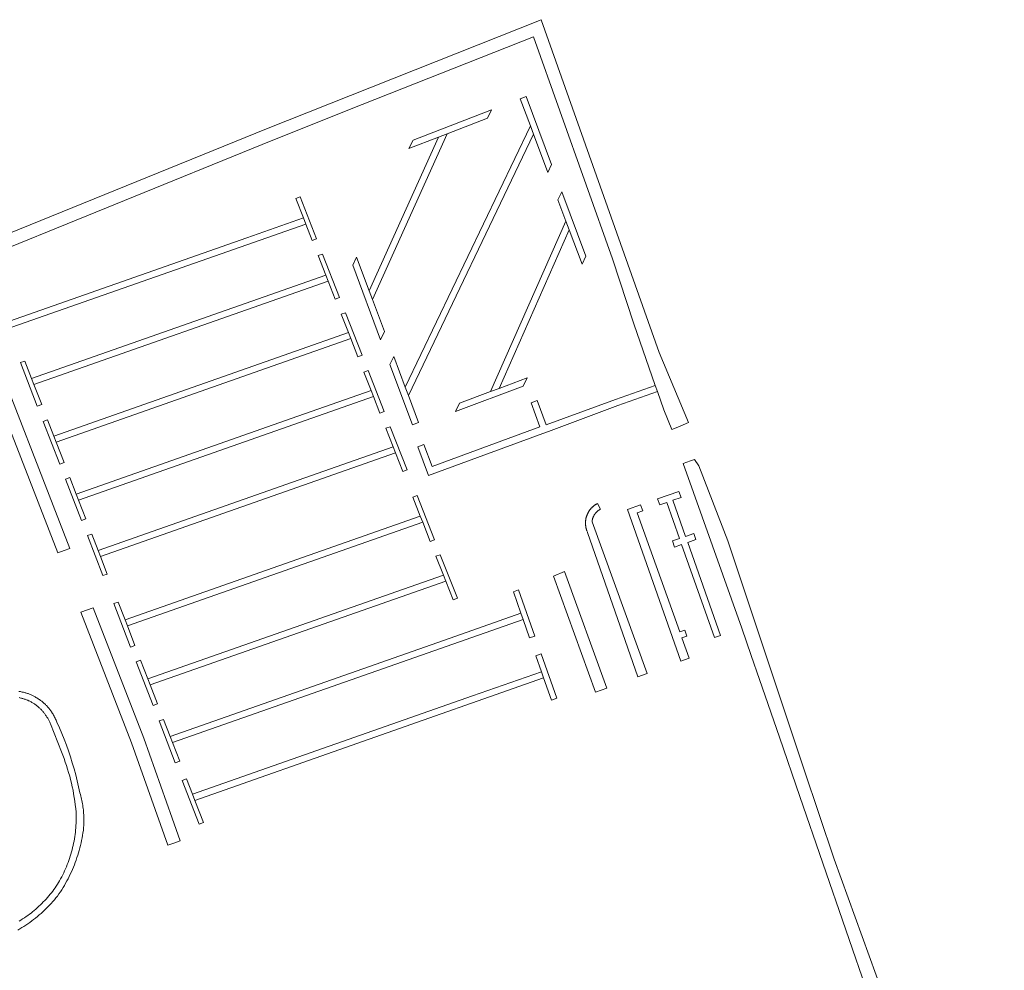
# Model space of a CAD drawing. Extents: x 211930 to 222589, y 569015 to 577578.
# Tile 25 of 95: x 212884 to 212990, y 573518 to 573621. Entities that reach past the tile are written whole.
import ezdxf

# ---------------------------------------------------------------- set-up
doc = ezdxf.new("R2010")
doc.units = 0
doc.layers.add('016 Alles planjaar 2023', color=72, linetype='Continuous', lineweight=20, true_color=0x1e90ff)

msp = doc.modelspace()

# ---------------------------------------------------------------- hatches: boundary and pattern name
at = {"layer": '016 Alles planjaar 2023', "true_color": 0x1e90ff}
h = msp.add_hatch(dxfattribs=at)
h.set_pattern_fill('DQ_CLEAR', color=72, style=0)
h.set_pattern_definition([])
h.paths.add_polyline_path([(212954.88, 573577.08), (212956.03, 573577.57), (212952.86, 573585.17), (212940.09, 573621.19), (212910.37, 573609.39), (212875.34, 573595.14), (212878.58, 573587.18), (212887.79, 573563.48), (212888.49, 573563.74), (212889.1, 573563.96), (212879.88, 573587.7), (212877.16, 573594.37), (212910.89, 573608.09), (212920.73, 573612), (212939.26, 573619.35), (212947.79, 573595.3), (212950.12, 573588.27), (212952.44, 573581.6), (212952.67, 573580.94), (212953.36, 573578.95), (212954.22, 573576.81), (212954.88, 573577.08)])
h = msp.add_hatch(dxfattribs=at)
h.set_pattern_fill('DQ_CLEAR', color=72, style=0)
h.set_pattern_definition([])
h.paths.add_polyline_path([(212938.92, 573609.69), (212939.26, 573608.78), (212940.8, 573604.66), (212941.22, 573605.53), (212938.47, 573612.89), (212937.82, 573612.63), (212938.92, 573609.69)])
h = msp.add_hatch(dxfattribs=at)
h.set_pattern_fill('DQ_CLEAR', color=72, style=0)
h.set_pattern_definition([])
h.paths.add_polyline_path([(212934.73, 573611.44), (212926.23, 573608.15), (212925.79, 573607.23), (212929, 573608.47), (212929.93, 573608.83), (212934.28, 573610.52), (212934.73, 573611.44)])
h = msp.add_hatch(dxfattribs=at)
h.set_pattern_fill('DQ_CLEAR', color=72, style=0)
h.set_pattern_definition([])
h.paths.add_polyline_path([(212921.83, 573590.9), (212929.93, 573608.83), (212929, 573608.47), (212921.49, 573591.83), (212921.83, 573590.9)])
h = msp.add_hatch(dxfattribs=at)
h.set_pattern_fill('DQ_CLEAR', color=72, style=0)
h.set_pattern_definition([])
h.paths.add_polyline_path([(212939.26, 573608.78), (212938.92, 573609.69), (212925.39, 573581.42), (212925.73, 573580.51), (212939.26, 573608.78)])
h = msp.add_hatch(dxfattribs=at)
h.set_pattern_fill('DQ_CLEAR', color=72, style=0)
h.set_pattern_definition([])
h.paths.add_polyline_path([(212942.32, 573602.57), (212941.9, 573601.7), (212942.77, 573599.37), (212943.12, 573598.44), (212944.51, 573594.72), (212944.93, 573595.59), (212942.32, 573602.57)])
h = msp.add_hatch(dxfattribs=at)
h.set_pattern_fill('DQ_CLEAR', color=72, style=0)
h.set_pattern_definition([])
h.paths.add_polyline_path([(212914.01, 573602.01), (212913.54, 573601.84), (212914.37, 573599.73), (212914.62, 573599.07), (212915.32, 573597.3), (212915.79, 573597.47), (212914.01, 573602.01)])
h = msp.add_hatch(dxfattribs=at)
h.set_pattern_fill('DQ_CLEAR', color=72, style=0)
h.set_pattern_definition([])
h.paths.add_polyline_path([(212882.81, 573587.89), (212914.62, 573599.07), (212914.37, 573599.73), (212908.24, 573597.57), (212882.56, 573588.54), (212882.81, 573587.89)])
h = msp.add_hatch(dxfattribs=at)
h.set_pattern_fill('DQ_CLEAR', color=72, style=0)
h.set_pattern_definition([])
h.paths.add_polyline_path([(212943.12, 573598.44), (212942.77, 573599.37), (212934.62, 573580.94), (212935.54, 573581.28), (212943.12, 573598.44)])
h = msp.add_hatch(dxfattribs=at)
h.set_pattern_fill('DQ_CLEAR', color=72, style=0)
h.set_pattern_definition([])
h.paths.add_polyline_path([(212916.8, 573593.53), (212917.05, 573592.87), (212917.81, 573590.94), (212918.28, 573591.11), (212916.43, 573595.82), (212915.96, 573595.65), (212916.8, 573593.53)])
h = msp.add_hatch(dxfattribs=at)
h.set_pattern_fill('DQ_CLEAR', color=72, style=0)
h.set_pattern_definition([])
h.paths.add_polyline_path([(212920.12, 573595.48), (212919.7, 573594.61), (212922.72, 573586.55), (212923.14, 573587.42), (212921.83, 573590.9), (212921.49, 573591.83), (212920.12, 573595.48)])
h = msp.add_hatch(dxfattribs=at)
h.set_pattern_fill('DQ_CLEAR', color=72, style=0)
h.set_pattern_definition([])
h.paths.add_polyline_path([(212917.05, 573592.87), (212916.8, 573593.53), (212910.13, 573591.18), (212884.96, 573582.33), (212885.21, 573581.68), (212917.05, 573592.87)])
h = msp.add_hatch(dxfattribs=at)
h.set_pattern_fill('DQ_CLEAR', color=72, style=0)
h.set_pattern_definition([])
h.paths.add_polyline_path([(212919.23, 573587.31), (212919.49, 573586.66), (212920.25, 573584.7), (212920.73, 573584.87), (212918.92, 573589.46), (212918.45, 573589.3), (212919.23, 573587.31)])
h = msp.add_hatch(dxfattribs=at)
h.set_pattern_fill('DQ_CLEAR', color=72, style=0)
h.set_pattern_definition([])
h.paths.add_polyline_path([(212919.49, 573586.66), (212919.23, 573587.31), (212913.51, 573585.3), (212887.37, 573576.1), (212887.62, 573575.45), (212919.49, 573586.66)])
h = msp.add_hatch(dxfattribs=at)
h.set_pattern_fill('DQ_CLEAR', color=72, style=0)
h.set_pattern_definition([])
h.paths.add_polyline_path([(212924.15, 573584.73), (212923.73, 573583.86), (212926.17, 573577.32), (212926.83, 573577.57), (212925.73, 573580.51), (212925.39, 573581.42), (212924.15, 573584.73)])
h = msp.add_hatch(dxfattribs=at)
h.set_pattern_fill('DQ_CLEAR', color=72, style=0)
h.set_pattern_definition([])
h.paths.add_polyline_path([(212885.58, 573579.35), (212886.05, 573579.52), (212885.21, 573581.68), (212884.96, 573582.33), (212884.23, 573584.23), (212883.76, 573584.07), (212885.58, 573579.35)])
h = msp.add_hatch(dxfattribs=at)
h.set_pattern_fill('DQ_CLEAR', color=72, style=0)
h.set_pattern_definition([])
h.paths.add_polyline_path([(212922.64, 573578.6), (212923.11, 573578.77), (212921.37, 573583.22), (212920.9, 573583.05), (212921.69, 573581.04), (212921.94, 573580.39), (212922.64, 573578.6)])
h = msp.add_hatch(dxfattribs=at)
h.set_pattern_fill('DQ_CLEAR', color=72, style=0)
h.set_pattern_definition([])
h.paths.add_polyline_path([(212931.27, 573579.67), (212930.83, 573578.76), (212938.13, 573581.51), (212938.58, 573582.43), (212935.54, 573581.28), (212934.62, 573580.94), (212931.27, 573579.67)])
h = msp.add_hatch(dxfattribs=at)
h.set_pattern_fill('DQ_CLEAR', color=72, style=0)
h.set_pattern_definition([])
h.paths.add_polyline_path([(212952.44, 573581.6), (212948.14, 573580.09), (212940.62, 573577.34), (212939.66, 573579.95), (212939.01, 573579.7), (212939.96, 573577.1), (212928.29, 573572.83), (212927.4, 573575.21), (212926.74, 573574.96), (212927.91, 573571.84), (212940.65, 573576.52), (212940.89, 573576.61), (212948.37, 573579.43), (212952.67, 573580.94), (212952.44, 573581.6)])
h = msp.add_hatch(dxfattribs=at)
h.set_pattern_fill('DQ_CLEAR', color=72, style=0)
h.set_pattern_definition([])
h.paths.add_polyline_path([(212921.69, 573581.04), (212913.05, 573578), (212889.8, 573569.83), (212890.05, 573569.17), (212921.94, 573580.39), (212921.69, 573581.04)])
h = msp.add_hatch(dxfattribs=at)
h.set_pattern_fill('DQ_CLEAR', color=72, style=0)
h.set_pattern_definition([])
h.paths.add_polyline_path([(212886.69, 573577.87), (212886.22, 573577.7), (212888, 573573.09), (212888.47, 573573.26), (212887.62, 573575.45), (212887.37, 573576.1), (212886.69, 573577.87)])
h = msp.add_hatch(dxfattribs=at)
h.set_pattern_fill('DQ_CLEAR', color=72, style=0)
h.set_pattern_definition([])
h.paths.add_polyline_path([(212923.29, 573576.96), (212924.08, 573574.94), (212924.33, 573574.29), (212925.11, 573572.29), (212925.59, 573572.46), (212923.76, 573577.13), (212923.29, 573576.96)])
h = msp.add_hatch(dxfattribs=at)
h.set_pattern_fill('DQ_CLEAR', color=72, style=0)
h.set_pattern_definition([])
h.paths.add_polyline_path([(212892.16, 573563.72), (212892.42, 573563.07), (212924.33, 573574.29), (212924.08, 573574.94), (212914.53, 573571.58), (212892.16, 573563.72)])
h = msp.add_hatch(dxfattribs=at)
h.set_pattern_fill('DQ_CLEAR', color=72, style=0)
h.set_pattern_definition([])
h.paths.add_polyline_path([(212961.79, 573555.31), (212962.8, 573552.37), (212963.71, 573549.77), (212965.88, 573543.51), (212968.08, 573537.11), (212975.55, 573515.44), (212982.18, 573497.14), (212988.33, 573481.06), (212988.57, 573480.45), (212972.35, 573474.75), (212939.87, 573463), (212940.19, 573462.11), (212940.33, 573461.68), (212966.76, 573470.95), (212990.2, 573479.42), (212985.97, 573491.1), (212978.6, 573511.47), (212971.79, 573530.32), (212968.55, 573540), (212960.27, 573564.76), (212957.15, 573572.88), (212956.68, 573573.59), (212956.25, 573573.44), (212955.44, 573573.15), (212961.79, 573555.31)])
h = msp.add_hatch(dxfattribs=at)
h.set_pattern_fill('DQ_CLEAR', color=72, style=0)
h.set_pattern_definition([])
h.paths.add_polyline_path([(212889.11, 573571.62), (212888.64, 573571.45), (212890.36, 573566.99), (212890.83, 573567.16), (212890.05, 573569.17), (212889.8, 573569.83), (212889.11, 573571.62)])
h = msp.add_hatch(dxfattribs=at)
h.set_pattern_fill('DQ_CLEAR', color=72, style=0)
h.set_pattern_definition([])
h.paths.add_polyline_path([(212926.2, 573569.51), (212927.01, 573567.44), (212927.27, 573566.79), (212928.08, 573564.71), (212928.55, 573564.88), (212926.67, 573569.68), (212926.2, 573569.51)])
h = msp.add_hatch(dxfattribs=at)
h.set_pattern_fill('DQ_CLEAR', color=72, style=0)
h.set_pattern_definition([])
h.paths.add_polyline_path([(212954.3, 573564.76), (212954.53, 573564.1), (212955.29, 573564.37), (212958.84, 573554.3), (212959.5, 573554.52), (212955.95, 573564.6), (212956.83, 573564.91), (212956.6, 573565.57), (212955.72, 573565.26), (212954.35, 573569.16), (212955.22, 573569.47), (212954.99, 573570.13), (212952.69, 573569.32), (212952.92, 573568.66), (212953.68, 573568.93), (212955.06, 573565.03), (212954.3, 573564.76)])
h = msp.add_hatch(dxfattribs=at)
h.set_pattern_fill('DQ_CLEAR', color=72, style=0)
h.set_pattern_definition([])
h.paths.add_polyline_path([(212951.55, 573550.42), (212945.59, 573566.83), (212945.59, 573566.86), (212945.6, 573566.89), (212945.6, 573566.92), (212945.61, 573566.95), (212945.61, 573566.97), (212945.61, 573567), (212945.62, 573567.03), (212945.63, 573567.06), (212945.63, 573567.09), (212945.64, 573567.11), (212945.65, 573567.14), (212945.65, 573567.17), (212945.66, 573567.2), (212945.67, 573567.22), (212945.68, 573567.25), (212945.69, 573567.28), (212945.7, 573567.3), (212945.71, 573567.33), (212945.72, 573567.36), (212945.73, 573567.38), (212945.74, 573567.41), (212945.76, 573567.43), (212945.77, 573567.46), (212945.78, 573567.48), (212945.79, 573567.51), (212945.81, 573567.53), (212945.82, 573567.56), (212945.84, 573567.58), (212945.85, 573567.61), (212945.87, 573567.63), (212945.88, 573567.65), (212945.9, 573567.68), (212945.92, 573567.7), (212945.93, 573567.72), (212945.95, 573567.74), (212945.97, 573567.77), (212945.99, 573567.79), (212946.01, 573567.81), (212946.02, 573567.83), (212946.04, 573567.85), (212946.06, 573567.87), (212946.08, 573567.89), (212946.1, 573567.91), (212946.12, 573567.93), (212946.14, 573567.95), (212946.17, 573567.97), (212946.19, 573567.99), (212946.21, 573568.01), (212946.23, 573568.02), (212946.25, 573568.04), (212946.28, 573568.06), (212946.3, 573568.08), (212946.32, 573568.09), (212946.35, 573568.11), (212946.37, 573568.12), (212946.39, 573568.14), (212946.42, 573568.15), (212946.44, 573568.17), (212946.47, 573568.18), (212946.49, 573568.19), (212946.52, 573568.21), (212946.2, 573568.83), (212946.17, 573568.81), (212946.13, 573568.79), (212946.1, 573568.78), (212946.06, 573568.76), (212946.03, 573568.73), (212945.99, 573568.71), (212945.96, 573568.69), (212945.93, 573568.67), (212945.89, 573568.65), (212945.86, 573568.62), (212945.83, 573568.6), (212945.8, 573568.57), (212945.77, 573568.55), (212945.74, 573568.52), (212945.71, 573568.5), (212945.68, 573568.47), (212945.65, 573568.44), (212945.62, 573568.42), (212945.59, 573568.39), (212945.56, 573568.36), (212945.53, 573568.33), (212945.51, 573568.3), (212945.48, 573568.27), (212945.45, 573568.24), (212945.43, 573568.21), (212945.4, 573568.18), (212945.38, 573568.15), (212945.35, 573568.12), (212945.33, 573568.08), (212945.31, 573568.05), (212945.29, 573568.02), (212945.26, 573567.99), (212945.24, 573567.95), (212945.22, 573567.92), (212945.2, 573567.88), (212945.18, 573567.85), (212945.16, 573567.81), (212945.15, 573567.78), (212945.13, 573567.74), (212945.11, 573567.71), (212945.09, 573567.67), (212945.08, 573567.63), (212945.06, 573567.6), (212945.05, 573567.56), (212945.03, 573567.52), (212945.02, 573567.48), (212945.01, 573567.45), (212945, 573567.41), (212944.98, 573567.37), (212944.97, 573567.33), (212944.96, 573567.29), (212944.95, 573567.25), (212944.94, 573567.21), (212944.94, 573567.18), (212944.93, 573567.14), (212944.92, 573567.1), (212944.91, 573567.06), (212944.91, 573567.02), (212944.9, 573566.98), (212944.9, 573566.94), (212944.89, 573566.9), (212944.89, 573566.86), (212944.89, 573566.82), (212944.89, 573566.78), (212944.89, 573566.74), (212944.89, 573566.7), (212944.89, 573566.66), (212944.89, 573566.62), (212944.89, 573566.58), (212944.89, 573566.54), (212944.89, 573566.5), (212944.9, 573566.46), (212944.9, 573566.42), (212944.91, 573566.38), (212944.91, 573566.34), (212944.92, 573566.3), (212944.92, 573566.26), (212944.93, 573566.22), (212944.94, 573566.18), (212944.95, 573566.15), (212944.96, 573566.11), (212944.97, 573566.07), (212944.98, 573566.03), (212944.99, 573565.99), (212945, 573565.95), (212945.01, 573565.92), (212945.03, 573565.88), (212945.04, 573565.84), (212945.06, 573565.8), (212945.07, 573565.77), (212945.09, 573565.73), (212945.1, 573565.69), (212950.54, 573550.05), (212951.55, 573550.42)])
h = msp.add_hatch(dxfattribs=at)
h.set_pattern_fill('DQ_CLEAR', color=72, style=0)
h.set_pattern_definition([])
h.paths.add_polyline_path([(212951.08, 573568.01), (212950.85, 573568.67), (212949.43, 573568.17), (212955.19, 573551.74), (212956.11, 573552.08), (212955.32, 573554.27), (212955.85, 573554.46), (212955.62, 573555.12), (212955.08, 573554.93), (212950.46, 573567.8), (212951.08, 573568.01)])
h = msp.add_hatch(dxfattribs=at)
h.set_pattern_fill('DQ_CLEAR', color=72, style=0)
h.set_pattern_definition([])
h.paths.add_polyline_path([(212895.32, 573555.56), (212927.27, 573566.79), (212927.01, 573567.44), (212920.34, 573565.09), (212895.07, 573556.21), (212895.32, 573555.56)])
h = msp.add_hatch(dxfattribs=at)
h.set_pattern_fill('DQ_CLEAR', color=72, style=0)
h.set_pattern_definition([])
h.paths.add_polyline_path([(212892.42, 573563.07), (212892.16, 573563.72), (212891.47, 573565.51), (212891, 573565.34), (212892.67, 573561.01), (212893.15, 573561.17), (212892.42, 573563.07)])
h = msp.add_hatch(dxfattribs=at)
h.set_pattern_fill('DQ_CLEAR', color=72, style=0)
h.set_pattern_definition([])
h.paths.add_polyline_path([(212929.51, 573561.07), (212929.77, 573560.42), (212930.56, 573558.4), (212931.03, 573558.56), (212929.18, 573563.27), (212928.71, 573563.11), (212929.51, 573561.07)])
h = msp.add_hatch(dxfattribs=at)
h.set_pattern_fill('DQ_CLEAR', color=72, style=0)
h.set_pattern_definition([])
h.paths.add_polyline_path([(212929.77, 573560.42), (212929.51, 573561.07), (212925.19, 573559.55), (212897.54, 573549.83), (212897.79, 573549.17), (212929.77, 573560.42)])
h = msp.add_hatch(dxfattribs=at)
h.set_pattern_fill('DQ_CLEAR', color=72, style=0)
h.set_pattern_definition([])
h.paths.add_polyline_path([(212945.98, 573548.4), (212947.21, 573548.84), (212942.63, 573561.45), (212941.42, 573560.94), (212945.98, 573548.4)])
h = msp.add_hatch(dxfattribs=at)
h.set_pattern_fill('DQ_CLEAR', color=72, style=0)
h.set_pattern_definition([])
h.paths.add_polyline_path([(212938.13, 573556.27), (212938.84, 573554.26), (212939.4, 573554.46), (212937.63, 573559.48), (212937.08, 573559.24), (212937.89, 573556.93), (212938.13, 573556.27)])
h = msp.add_hatch(dxfattribs=at)
h.set_pattern_fill('DQ_CLEAR', color=72, style=0)
h.set_pattern_definition([])
h.paths.add_polyline_path([(212893.85, 573557.98), (212895.67, 573553.28), (212896.14, 573553.44), (212895.32, 573555.56), (212895.07, 573556.21), (212894.32, 573558.15), (212893.85, 573557.98)])
h = msp.add_hatch(dxfattribs=at)
h.set_pattern_fill('DQ_CLEAR', color=72, style=0)
h.set_pattern_definition([])
h.paths.add_polyline_path([(212890.29, 573557.05), (212895.78, 573542.92), (212899.71, 573531.82), (212900.44, 573532.08), (212901.03, 573532.29), (212900.16, 573534.75), (212897.09, 573543.41), (212891.61, 573557.52), (212890.29, 573557.05)])
h = msp.add_hatch(dxfattribs=at)
h.set_pattern_fill('DQ_CLEAR', color=72, style=0)
h.set_pattern_definition([])
h.paths.add_polyline_path([(212900.2, 573542.94), (212938.13, 573556.27), (212937.89, 573556.93), (212930.85, 573554.45), (212899.95, 573543.59), (212900.2, 573542.94)])
h = msp.add_hatch(dxfattribs=at)
h.set_pattern_fill('DQ_CLEAR', color=72, style=0)
h.set_pattern_definition([])
h.paths.add_polyline_path([(212940.12, 573550.61), (212940.35, 573549.95), (212941.2, 573547.54), (212941.77, 573547.74), (212940.08, 573552.53), (212939.52, 573552.33), (212940.12, 573550.61)])
h = msp.add_hatch(dxfattribs=at)
h.set_pattern_fill('DQ_CLEAR', color=72, style=0)
h.set_pattern_definition([])
h.paths.add_polyline_path([(212896.29, 573551.67), (212898.11, 573546.96), (212898.58, 573547.12), (212897.79, 573549.17), (212897.54, 573549.83), (212896.76, 573551.84), (212896.29, 573551.67)])
h = msp.add_hatch(dxfattribs=at)
h.set_pattern_fill('DQ_CLEAR', color=72, style=0)
h.set_pattern_definition([])
h.paths.add_polyline_path([(212940.35, 573549.95), (212940.12, 573550.61), (212932.67, 573547.99), (212902.37, 573537.34), (212902.62, 573536.68), (212940.35, 573549.95)])
h = msp.add_hatch(dxfattribs=at)
h.set_pattern_fill('DQ_CLEAR', color=72, style=0)
h.set_pattern_definition([])
h.paths.add_polyline_path([(212864.4, 573542.23), (212869.99, 573543.93), (212881.43, 573547.73), (212881.51, 573547.75), (212881.59, 573547.77), (212881.67, 573547.79), (212881.75, 573547.8), (212881.83, 573547.82), (212881.91, 573547.83), (212881.99, 573547.84), (212882.07, 573547.86), (212882.16, 573547.86), (212882.24, 573547.87), (212882.32, 573547.88), (212882.4, 573547.88), (212882.48, 573547.89), (212882.56, 573547.89), (212882.65, 573547.89), (212882.73, 573547.89), (212882.81, 573547.89), (212882.89, 573547.89), (212882.97, 573547.88), (212883.05, 573547.88), (212883.14, 573547.87), (212883.22, 573547.86), (212883.3, 573547.85), (212883.38, 573547.84), (212883.46, 573547.83), (212883.54, 573547.81), (212883.62, 573547.8), (212883.7, 573547.78), (212883.78, 573547.76), (212883.86, 573547.74), (212883.94, 573547.72), (212884.02, 573547.7), (212884.1, 573547.67), (212884.17, 573547.65), (212884.25, 573547.62), (212884.33, 573547.6), (212884.4, 573547.57), (212884.48, 573547.54), (212884.56, 573547.51), (212884.63, 573547.47), (212884.7, 573547.44), (212884.78, 573547.4), (212884.85, 573547.37), (212884.92, 573547.33), (212885, 573547.29), (212885.07, 573547.25), (212885.21, 573547.16), (212885.27, 573547.12), (212885.34, 573547.07), (212885.41, 573547.02), (212885.47, 573546.97), (212885.54, 573546.92), (212885.6, 573546.87), (212885.66, 573546.82), (212885.72, 573546.76), (212885.78, 573546.71), (212885.84, 573546.65), (212885.9, 573546.6), (212885.96, 573546.54), (212886.02, 573546.48), (212886.07, 573546.42), (212886.13, 573546.36), (212886.18, 573546.3), (212886.24, 573546.24), (212886.29, 573546.17), (212886.34, 573546.11), (212886.39, 573546.04), (212886.44, 573545.98), (212886.48, 573545.91), (212886.53, 573545.84), (212886.57, 573545.77), (212886.62, 573545.7), (212886.66, 573545.64), (212886.7, 573545.56), (212886.74, 573545.49), (212886.78, 573545.42), (212886.82, 573545.35), (212886.86, 573545.28), (212886.89, 573545.2), (212886.92, 573545.13), (212886.96, 573545.05), (212886.99, 573544.98), (212888.18, 573541.94), (212888.33, 573541.57), (212888.47, 573541.2), (212888.6, 573540.83), (212888.73, 573540.45), (212888.85, 573540.07), (212888.97, 573539.69), (212889.08, 573539.31), (212889.18, 573538.93), (212889.27, 573538.54), (212889.36, 573538.16), (212889.44, 573537.77), (212889.51, 573537.38), (212889.58, 573536.99), (212889.64, 573536.59), (212889.69, 573536.2), (212889.74, 573535.81), (212889.77, 573535.41), (212889.78, 573535.17), (212889.79, 573534.93), (212889.79, 573534.68), (212889.78, 573534.44), (212889.77, 573534.2), (212889.76, 573533.96), (212889.74, 573533.71), (212889.72, 573533.47), (212889.7, 573533.23), (212889.67, 573532.99), (212889.63, 573532.75), (212889.59, 573532.51), (212889.55, 573532.27), (212889.5, 573532.04), (212889.45, 573531.8), (212889.4, 573531.56), (212889.34, 573531.33), (212889.28, 573531.09), (212889.21, 573530.86), (212889.14, 573530.63), (212889.07, 573530.4), (212888.99, 573530.17), (212888.9, 573529.94), (212888.82, 573529.72), (212888.73, 573529.49), (212888.63, 573529.27), (212888.53, 573529.05), (212888.43, 573528.83), (212888.33, 573528.61), (212888.22, 573528.39), (212888.1, 573528.18), (212887.98, 573527.97), (212887.87, 573527.78), (212887.75, 573527.59), (212887.62, 573527.4), (212887.5, 573527.22), (212887.37, 573527.04), (212887.24, 573526.86), (212887.1, 573526.68), (212886.96, 573526.51), (212886.82, 573526.34), (212886.67, 573526.17), (212886.53, 573526), (212886.38, 573525.84), (212886.22, 573525.68), (212886.07, 573525.52), (212885.91, 573525.36), (212885.74, 573525.21), (212885.58, 573525.06), (212885.41, 573524.91), (212885.24, 573524.77), (212885.07, 573524.62), (212884.9, 573524.48), (212884.72, 573524.35), (212884.54, 573524.22), (212884.36, 573524.09), (212884.18, 573523.96), (212883.99, 573523.84), (212883.8, 573523.72), (212883.61, 573523.6), (212883.42, 573523.49), (212883.23, 573523.38), (212883.03, 573523.27), (212881.63, 573522.65), (212880.42, 573522.15), (212879.2, 573521.68), (212877.97, 573521.23), (212876.73, 573520.8), (212875.48, 573520.4), (212872.82, 573521.6), (212872.78, 573521.62), (212872.74, 573521.63), (212872.71, 573521.65), (212872.67, 573521.66), (212872.63, 573521.67), (212872.59, 573521.68), (212872.55, 573521.69), (212872.51, 573521.7), (212872.47, 573521.71), (212872.44, 573521.72), (212872.4, 573521.72), (212872.36, 573521.73), (212872.32, 573521.74), (212872.28, 573521.74), (212872.24, 573521.75), (212872.2, 573521.75), (212872.16, 573521.76), (212872.12, 573521.76), (212872.08, 573521.76), (212872.04, 573521.76), (212872, 573521.76), (212871.96, 573521.76), (212871.92, 573521.76), (212871.88, 573521.76), (212871.84, 573521.76), (212871.8, 573521.76), (212871.76, 573521.76), (212871.72, 573521.75), (212871.68, 573521.75), (212871.64, 573521.74), (212871.6, 573521.74), (212871.56, 573521.73), (212871.52, 573521.72), (212871.48, 573521.72), (212871.44, 573521.71), (212871.4, 573521.7), (212871.37, 573521.69), (212871.33, 573521.68), (212871.29, 573521.67), (212871.25, 573521.65), (212871.21, 573521.64), (212871.17, 573521.63), (212871.14, 573521.62), (212871.1, 573521.6), (212871.4, 573520.76), (212871.44, 573520.77), (212871.48, 573520.78), (212871.51, 573520.79), (212871.55, 573520.79), (212871.59, 573520.8), (212871.63, 573520.81), (212871.66, 573520.81), (212871.7, 573520.82), (212871.74, 573520.82), (212871.78, 573520.82), (212871.81, 573520.83), (212871.85, 573520.83), (212871.89, 573520.83), (212871.93, 573520.83), (212871.96, 573520.83), (212872, 573520.83), (212872.04, 573520.83), (212872.08, 573520.83), (212872.11, 573520.82), (212872.15, 573520.82), (212872.19, 573520.82), (212872.23, 573520.81), (212872.26, 573520.81), (212872.3, 573520.8), (212872.34, 573520.8), (212872.37, 573520.79), (212872.41, 573520.78), (212872.45, 573520.77), (212872.49, 573520.76), (212872.52, 573520.75), (212872.56, 573520.74), (212872.59, 573520.73), (212873.32, 573520.53), (212874.83, 573519.79), (212874.86, 573519.77), (212874.89, 573519.75), (212874.91, 573519.73), (212874.94, 573519.71), (212874.96, 573519.69), (212874.99, 573519.67), (212875.01, 573519.65), (212875.03, 573519.63), (212875.06, 573519.61), (212875.08, 573519.59), (212875.1, 573519.56), (212875.12, 573519.54), (212875.15, 573519.52), (212875.17, 573519.49), (212875.19, 573519.47), (212875.21, 573519.44), (212875.23, 573519.42), (212875.25, 573519.39), (212875.27, 573519.37), (212875.29, 573519.34), (212875.31, 573519.32), (212875.32, 573519.29), (212875.34, 573519.26), (212875.36, 573519.23), (212875.38, 573519.21), (212875.39, 573519.18), (212875.41, 573519.15), (212875.42, 573519.12), (212875.44, 573519.09), (212875.45, 573519.07), (212875.47, 573519.04), (212875.48, 573519.01), (212875.49, 573518.98), (212875.5, 573518.95), (212875.52, 573518.92), (212875.53, 573518.89), (212875.54, 573518.86), (212875.55, 573518.83), (212875.56, 573518.8), (212875.57, 573518.77), (212876.4, 573518.88), (212876.4, 573518.91), (212876.4, 573518.94), (212876.4, 573518.97), (212876.4, 573518.99), (212876.4, 573519.02), (212876.4, 573519.05), (212876.4, 573519.08), (212876.39, 573519.11), (212876.39, 573519.14), (212876.38, 573519.17), (212876.38, 573519.19), (212876.37, 573519.22), (212876.37, 573519.25), (212876.36, 573519.28), (212876.36, 573519.31), (212876.35, 573519.33), (212876.34, 573519.36), (212876.33, 573519.39), (212876.32, 573519.42), (212876.31, 573519.44), (212876.31, 573519.47), (212876.3, 573519.5), (212876.28, 573519.52), (212876.27, 573519.55), (212876.26, 573519.58), (212876.25, 573519.6), (212876.24, 573519.63), (212876.23, 573519.65), (212876.21, 573519.68), (212876.2, 573519.7), (212876.19, 573519.73), (212876.17, 573519.75), (212876.16, 573519.78), (212876.14, 573519.8), (212877.52, 573520.24), (212878.89, 573520.71), (212880.25, 573521.21), (212881.59, 573521.74), (212881.83, 573521.83), (212882.07, 573521.94), (212882.31, 573522.04), (212882.54, 573522.15), (212882.77, 573522.27), (212883, 573522.39), (212883.23, 573522.51), (212883.46, 573522.64), (212883.68, 573522.77), (212883.9, 573522.9), (212884.12, 573523.04), (212884.34, 573523.18), (212884.55, 573523.32), (212884.77, 573523.47), (212884.97, 573523.63), (212885.18, 573523.78), (212885.39, 573523.94), (212885.59, 573524.11), (212885.78, 573524.27), (212885.98, 573524.44), (212886.17, 573524.62), (212886.36, 573524.79), (212886.55, 573524.97), (212886.73, 573525.16), (212886.91, 573525.34), (212887.09, 573525.53), (212887.26, 573525.72), (212887.43, 573525.92), (212887.6, 573526.12), (212887.76, 573526.32), (212887.92, 573526.55), (212888.07, 573526.77), (212888.22, 573527.01), (212888.36, 573527.24), (212888.51, 573527.48), (212888.64, 573527.72), (212888.78, 573527.96), (212888.9, 573528.2), (212889.03, 573528.45), (212889.15, 573528.69), (212889.26, 573528.94), (212889.38, 573529.2), (212889.48, 573529.45), (212889.59, 573529.7), (212889.68, 573529.96), (212889.78, 573530.22), (212889.87, 573530.48), (212889.95, 573530.74), (212890.04, 573531.01), (212890.11, 573531.27), (212890.18, 573531.54), (212890.25, 573531.8), (212890.31, 573532.07), (212890.37, 573532.34), (212890.42, 573532.61), (212890.47, 573532.88), (212890.52, 573533.15), (212890.56, 573533.43), (212890.57, 573533.6), (212890.59, 573533.77), (212890.6, 573533.94), (212890.61, 573534.11), (212890.62, 573534.28), (212890.62, 573534.45), (212890.62, 573534.62), (212890.62, 573534.79), (212890.61, 573534.96), (212890.61, 573535.13), (212890.59, 573535.3), (212890.58, 573535.47), (212890.56, 573535.64), (212890.54, 573535.81), (212890.52, 573535.98), (212890.49, 573536.15), (212890.47, 573536.32), (212890.43, 573536.48), (212890.4, 573536.65), (212890.36, 573536.82), (212890.32, 573536.98), (212890.28, 573537.15), (212890.24, 573537.31), (212890.19, 573537.48), (212890.05, 573538.14), (212889.89, 573538.79), (212889.73, 573539.45), (212889.55, 573540.1), (212889.36, 573540.74), (212889.16, 573541.39), (212888.95, 573542.03), (212888.72, 573542.66), (212888.48, 573543.29), (212888.24, 573543.92), (212887.98, 573544.54), (212887.7, 573545.16), (212887.66, 573545.27), (212887.61, 573545.37), (212887.56, 573545.48), (212887.51, 573545.59), (212887.45, 573545.69), (212887.4, 573545.8), (212887.34, 573545.9), (212887.28, 573546), (212887.22, 573546.1), (212887.11, 573546.27), (212887.06, 573546.34), (212887.01, 573546.41), (212886.96, 573546.48), (212886.91, 573546.55), (212886.85, 573546.62), (212886.8, 573546.68), (212886.74, 573546.75), (212886.69, 573546.81), (212886.63, 573546.87), (212886.57, 573546.94), (212886.51, 573547), (212886.45, 573547.06), (212886.39, 573547.12), (212886.33, 573547.18), (212886.26, 573547.23), (212886.2, 573547.29), (212886.13, 573547.34), (212886.07, 573547.4), (212886, 573547.45), (212885.93, 573547.5), (212885.86, 573547.55), (212885.8, 573547.6), (212885.72, 573547.65), (212885.65, 573547.7), (212885.58, 573547.74), (212885.51, 573547.79), (212885.43, 573547.83), (212885.36, 573547.87), (212885.29, 573547.92), (212885.21, 573547.96), (212885.13, 573547.99), (212885.06, 573548.03), (212884.98, 573548.07), (212884.9, 573548.1), (212884.82, 573548.14), (212884.74, 573548.17), (212884.66, 573548.2), (212884.58, 573548.23), (212884.5, 573548.26), (212884.42, 573548.28), (212884.34, 573548.31), (212884.26, 573548.33), (212884.18, 573548.35), (212884.09, 573548.38), (212884.01, 573548.4), (212883.93, 573548.41), (212883.84, 573548.43), (212883.76, 573548.45), (212883.68, 573548.46), (212883.59, 573548.47), (212883.51, 573548.49), (212883.42, 573548.5), (212883.34, 573548.51), (212883.25, 573548.51), (212883.17, 573548.52), (212883.08, 573548.52), (212883, 573548.53), (212882.91, 573548.53), (212882.82, 573548.53), (212882.74, 573548.53), (212882.65, 573548.52), (212882.57, 573548.52), (212882.48, 573548.52), (212882.4, 573548.51), (212882.31, 573548.5), (212882.23, 573548.49), (212882.14, 573548.48), (212882.06, 573548.47), (212881.97, 573548.45), (212881.89, 573548.44), (212881.81, 573548.42), (212881.72, 573548.4), (212881.64, 573548.38), (212881.56, 573548.36), (212881.47, 573548.34), (212881.39, 573548.32), (212881.31, 573548.29), (212881.23, 573548.27), (212881.15, 573548.24), (212881.07, 573548.21), (212864.22, 573542.77), (212863.55, 573544.74), (212866.55, 573545.77), (212865.71, 573548.25), (212865.03, 573548.02), (212865.67, 573546.11), (212863.35, 573545.32), (212862.88, 573546.72), (212862.22, 573546.49), (212864.62, 573539.41), (212865.28, 573539.63), (212864.4, 573542.23)])
h = msp.add_hatch(dxfattribs=at)
h.set_pattern_fill('DQ_CLEAR', color=72, style=0)
h.set_pattern_definition([])
h.paths.add_polyline_path([(212899.95, 573543.59), (212899.23, 573545.44), (212898.76, 573545.28), (212900.51, 573540.75), (212900.98, 573540.91), (212900.2, 573542.94), (212899.95, 573543.59)])
h = msp.add_hatch(dxfattribs=at)
h.set_pattern_fill('DQ_CLEAR', color=72, style=0)
h.set_pattern_definition([])
h.paths.add_polyline_path([(212902.37, 573537.34), (212901.73, 573539), (212901.25, 573538.83), (212903.09, 573534.1), (212903.56, 573534.27), (212902.62, 573536.68), (212902.37, 573537.34)])

# ---------------------------------------------------------------- linework, layer by layer
at = {"layer": '016 Alles planjaar 2023', "color": 14, "true_color": 0x004000}
for points in [[(212954.88, 573577.08), (212956.03, 573577.57), (212952.86, 573585.17), (212940.09, 573621.19), (212910.37, 573609.39), (212875.34, 573595.14), (212878.58, 573587.18), (212887.79, 573563.48), (212888.49, 573563.74), (212889.1, 573563.96), (212879.88, 573587.7), (212877.16, 573594.37), (212910.89, 573608.09), (212920.73, 573612), (212939.26, 573619.35), (212947.79, 573595.3), (212950.12, 573588.27), (212952.44, 573581.6), (212952.67, 573580.94), (212953.36, 573578.95), (212954.22, 573576.81), (212954.88, 573577.08)], [(212938.92, 573609.69), (212939.26, 573608.78), (212940.8, 573604.66), (212941.22, 573605.53), (212938.47, 573612.89), (212937.82, 573612.63), (212938.92, 573609.69)], [(212934.73, 573611.44), (212926.23, 573608.15), (212925.79, 573607.23), (212929, 573608.47), (212929.93, 573608.83), (212934.28, 573610.52), (212934.73, 573611.44)], [(212921.83, 573590.9), (212929.93, 573608.83), (212929, 573608.47), (212921.49, 573591.83), (212921.83, 573590.9)], [(212939.26, 573608.78), (212938.92, 573609.69), (212925.39, 573581.42), (212925.73, 573580.51), (212939.26, 573608.78)], [(212942.32, 573602.57), (212941.9, 573601.7), (212942.77, 573599.37), (212943.12, 573598.44), (212944.51, 573594.72), (212944.93, 573595.59), (212942.32, 573602.57)], [(212914.01, 573602.01), (212913.54, 573601.84), (212914.37, 573599.73), (212914.62, 573599.07), (212915.32, 573597.3), (212915.79, 573597.47), (212914.01, 573602.01)], [(212882.81, 573587.89), (212914.62, 573599.07), (212914.37, 573599.73), (212908.24, 573597.57), (212882.56, 573588.54), (212882.81, 573587.89)], [(212943.12, 573598.44), (212942.77, 573599.37), (212934.62, 573580.94), (212935.54, 573581.28), (212943.12, 573598.44)], [(212916.8, 573593.53), (212917.05, 573592.87), (212917.81, 573590.94), (212918.28, 573591.11), (212916.43, 573595.82), (212915.96, 573595.65), (212916.8, 573593.53)], [(212920.12, 573595.48), (212919.7, 573594.61), (212922.72, 573586.55), (212923.14, 573587.42), (212921.83, 573590.9), (212921.49, 573591.83), (212920.12, 573595.48)], [(212917.05, 573592.87), (212916.8, 573593.53), (212910.13, 573591.18), (212884.96, 573582.33), (212885.21, 573581.68), (212917.05, 573592.87)], [(212919.23, 573587.31), (212919.49, 573586.66), (212920.25, 573584.7), (212920.73, 573584.87), (212918.92, 573589.46), (212918.45, 573589.3), (212919.23, 573587.31)], [(212919.49, 573586.66), (212919.23, 573587.31), (212913.51, 573585.3), (212887.37, 573576.1), (212887.62, 573575.45), (212919.49, 573586.66)], [(212924.15, 573584.73), (212923.73, 573583.86), (212926.17, 573577.32), (212926.83, 573577.57), (212925.73, 573580.51), (212925.39, 573581.42), (212924.15, 573584.73)], [(212885.58, 573579.35), (212886.05, 573579.52), (212885.21, 573581.68), (212884.96, 573582.33), (212884.23, 573584.23), (212883.76, 573584.07), (212885.58, 573579.35)], [(212922.64, 573578.6), (212923.11, 573578.77), (212921.37, 573583.22), (212920.9, 573583.05), (212921.69, 573581.04), (212921.94, 573580.39), (212922.64, 573578.6)], [(212931.27, 573579.67), (212930.83, 573578.76), (212938.13, 573581.51), (212938.58, 573582.43), (212935.54, 573581.28), (212934.62, 573580.94), (212931.27, 573579.67)], [(212952.44, 573581.6), (212948.14, 573580.09), (212940.62, 573577.34), (212939.66, 573579.95), (212939.01, 573579.7), (212939.96, 573577.1), (212928.29, 573572.83), (212927.4, 573575.21), (212926.74, 573574.96), (212927.91, 573571.84), (212940.65, 573576.52), (212940.89, 573576.61), (212948.37, 573579.43), (212952.67, 573580.94), (212952.44, 573581.6)], [(212921.69, 573581.04), (212913.05, 573578), (212889.8, 573569.83), (212890.05, 573569.17), (212921.94, 573580.39), (212921.69, 573581.04)], [(212886.69, 573577.87), (212886.22, 573577.7), (212888, 573573.09), (212888.47, 573573.26), (212887.62, 573575.45), (212887.37, 573576.1), (212886.69, 573577.87)], [(212923.29, 573576.96), (212924.08, 573574.94), (212924.33, 573574.29), (212925.11, 573572.29), (212925.59, 573572.46), (212923.76, 573577.13), (212923.29, 573576.96)], [(212892.16, 573563.72), (212892.42, 573563.07), (212924.33, 573574.29), (212924.08, 573574.94), (212914.53, 573571.58), (212892.16, 573563.72)], [(212889.11, 573571.62), (212888.64, 573571.45), (212890.36, 573566.99), (212890.83, 573567.16), (212890.05, 573569.17), (212889.8, 573569.83), (212889.11, 573571.62)], [(212926.2, 573569.51), (212927.01, 573567.44), (212927.27, 573566.79), (212928.08, 573564.71), (212928.55, 573564.88), (212926.67, 573569.68), (212926.2, 573569.51)], [(212954.3, 573564.76), (212954.53, 573564.1), (212955.29, 573564.37), (212958.84, 573554.3), (212959.5, 573554.52), (212955.95, 573564.6), (212956.83, 573564.91), (212956.6, 573565.57), (212955.72, 573565.26), (212954.35, 573569.16), (212955.22, 573569.47), (212954.99, 573570.13), (212952.69, 573569.32), (212952.92, 573568.66), (212953.68, 573568.93), (212955.06, 573565.03), (212954.3, 573564.76)], [(212951.55, 573550.42), (212945.59, 573566.83), (212945.59, 573566.86), (212945.6, 573566.89), (212945.6, 573566.92), (212945.61, 573566.95), (212945.61, 573566.97), (212945.61, 573567), (212945.62, 573567.03), (212945.63, 573567.06), (212945.63, 573567.09), (212945.64, 573567.11), (212945.65, 573567.14), (212945.65, 573567.17), (212945.66, 573567.2), (212945.67, 573567.22), (212945.68, 573567.25), (212945.69, 573567.28), (212945.7, 573567.3), (212945.71, 573567.33), (212945.72, 573567.36), (212945.73, 573567.38), (212945.74, 573567.41), (212945.76, 573567.43), (212945.77, 573567.46), (212945.78, 573567.48), (212945.79, 573567.51), (212945.81, 573567.53), (212945.82, 573567.56), (212945.84, 573567.58), (212945.85, 573567.61), (212945.87, 573567.63), (212945.88, 573567.65), (212945.9, 573567.68), (212945.92, 573567.7), (212945.93, 573567.72), (212945.95, 573567.74), (212945.97, 573567.77), (212945.99, 573567.79), (212946.01, 573567.81), (212946.02, 573567.83), (212946.04, 573567.85), (212946.06, 573567.87), (212946.08, 573567.89), (212946.1, 573567.91), (212946.12, 573567.93), (212946.14, 573567.95), (212946.17, 573567.97), (212946.19, 573567.99), (212946.21, 573568.01), (212946.23, 573568.02), (212946.25, 573568.04), (212946.28, 573568.06), (212946.3, 573568.08), (212946.32, 573568.09), (212946.35, 573568.11), (212946.37, 573568.12), (212946.39, 573568.14), (212946.42, 573568.15), (212946.44, 573568.17), (212946.47, 573568.18), (212946.49, 573568.19), (212946.52, 573568.21), (212946.2, 573568.83), (212946.17, 573568.81), (212946.13, 573568.79), (212946.1, 573568.78), (212946.06, 573568.76), (212946.03, 573568.73), (212945.99, 573568.71), (212945.96, 573568.69), (212945.93, 573568.67), (212945.89, 573568.65), (212945.86, 573568.62), (212945.83, 573568.6), (212945.8, 573568.57), (212945.77, 573568.55), (212945.74, 573568.52), (212945.71, 573568.5), (212945.68, 573568.47), (212945.65, 573568.44), (212945.62, 573568.42), (212945.59, 573568.39), (212945.56, 573568.36), (212945.53, 573568.33), (212945.51, 573568.3), (212945.48, 573568.27), (212945.45, 573568.24), (212945.43, 573568.21), (212945.4, 573568.18), (212945.38, 573568.15), (212945.35, 573568.12), (212945.33, 573568.08), (212945.31, 573568.05), (212945.29, 573568.02), (212945.26, 573567.99), (212945.24, 573567.95), (212945.22, 573567.92), (212945.2, 573567.88), (212945.18, 573567.85), (212945.16, 573567.81), (212945.15, 573567.78), (212945.13, 573567.74), (212945.11, 573567.71), (212945.09, 573567.67), (212945.08, 573567.63), (212945.06, 573567.6), (212945.05, 573567.56), (212945.03, 573567.52), (212945.02, 573567.48), (212945.01, 573567.45), (212945, 573567.41), (212944.98, 573567.37), (212944.97, 573567.33), (212944.96, 573567.29), (212944.95, 573567.25), (212944.94, 573567.21), (212944.94, 573567.18), (212944.93, 573567.14), (212944.92, 573567.1), (212944.91, 573567.06), (212944.91, 573567.02), (212944.9, 573566.98), (212944.9, 573566.94), (212944.89, 573566.9), (212944.89, 573566.86), (212944.89, 573566.82), (212944.89, 573566.78), (212944.89, 573566.74), (212944.89, 573566.7), (212944.89, 573566.66), (212944.89, 573566.62), (212944.89, 573566.58), (212944.89, 573566.54), (212944.89, 573566.5), (212944.9, 573566.46), (212944.9, 573566.42), (212944.91, 573566.38), (212944.91, 573566.34), (212944.92, 573566.3), (212944.92, 573566.26), (212944.93, 573566.22), (212944.94, 573566.18), (212944.95, 573566.15), (212944.96, 573566.11), (212944.97, 573566.07), (212944.98, 573566.03), (212944.99, 573565.99), (212945, 573565.95), (212945.01, 573565.92), (212945.03, 573565.88), (212945.04, 573565.84), (212945.06, 573565.8), (212945.07, 573565.77), (212945.09, 573565.73), (212945.1, 573565.69), (212950.54, 573550.05), (212951.55, 573550.42)], [(212951.08, 573568.01), (212950.85, 573568.67), (212949.43, 573568.17), (212955.19, 573551.74), (212956.11, 573552.08), (212955.32, 573554.27), (212955.85, 573554.46), (212955.62, 573555.12), (212955.08, 573554.93), (212950.46, 573567.8), (212951.08, 573568.01)], [(212895.32, 573555.56), (212927.27, 573566.79), (212927.01, 573567.44), (212920.34, 573565.09), (212895.07, 573556.21), (212895.32, 573555.56)], [(212892.42, 573563.07), (212892.16, 573563.72), (212891.47, 573565.51), (212891, 573565.34), (212892.67, 573561.01), (212893.15, 573561.17), (212892.42, 573563.07)], [(212929.51, 573561.07), (212929.77, 573560.42), (212930.56, 573558.4), (212931.03, 573558.56), (212929.18, 573563.27), (212928.71, 573563.11), (212929.51, 573561.07)], [(212929.77, 573560.42), (212929.51, 573561.07), (212925.19, 573559.55), (212897.54, 573549.83), (212897.79, 573549.17), (212929.77, 573560.42)], [(212945.98, 573548.4), (212947.21, 573548.84), (212942.63, 573561.45), (212941.42, 573560.94), (212945.98, 573548.4)], [(212938.13, 573556.27), (212938.84, 573554.26), (212939.4, 573554.46), (212937.63, 573559.48), (212937.08, 573559.24), (212937.89, 573556.93), (212938.13, 573556.27)], [(212893.85, 573557.98), (212895.67, 573553.28), (212896.14, 573553.44), (212895.32, 573555.56), (212895.07, 573556.21), (212894.32, 573558.15), (212893.85, 573557.98)], [(212890.29, 573557.05), (212895.78, 573542.92), (212899.71, 573531.82), (212900.44, 573532.08), (212901.03, 573532.29), (212900.16, 573534.75), (212897.09, 573543.41), (212891.61, 573557.52), (212890.29, 573557.05)], [(212900.2, 573542.94), (212938.13, 573556.27), (212937.89, 573556.93), (212930.85, 573554.45), (212899.95, 573543.59), (212900.2, 573542.94)], [(212940.12, 573550.61), (212940.35, 573549.95), (212941.2, 573547.54), (212941.77, 573547.74), (212940.08, 573552.53), (212939.52, 573552.33), (212940.12, 573550.61)], [(212896.29, 573551.67), (212898.11, 573546.96), (212898.58, 573547.12), (212897.79, 573549.17), (212897.54, 573549.83), (212896.76, 573551.84), (212896.29, 573551.67)], [(212940.35, 573549.95), (212940.12, 573550.61), (212932.67, 573547.99), (212902.37, 573537.34), (212902.62, 573536.68), (212940.35, 573549.95)], [(212899.95, 573543.59), (212899.23, 573545.44), (212898.76, 573545.28), (212900.51, 573540.75), (212900.98, 573540.91), (212900.2, 573542.94), (212899.95, 573543.59)], [(212902.37, 573537.34), (212901.73, 573539), (212901.25, 573538.83), (212903.09, 573534.1), (212903.56, 573534.27), (212902.62, 573536.68), (212902.37, 573537.34)]]:
    msp.add_lwpolyline(points, close=True, dxfattribs=at)
for points in [[(212978.6, 573511.47), (212971.79, 573530.32), (212968.55, 573540), (212960.27, 573564.76), (212957.15, 573572.88), (212956.68, 573573.59), (212956.25, 573573.44), (212955.44, 573573.15), (212961.79, 573555.31), (212961.79, 573555.31), (212962.8, 573552.37), (212963.71, 573549.77), (212965.88, 573543.51), (212968.08, 573537.11), (212975.55, 573515.44)], [(212883.46, 573522.64), (212883.68, 573522.77), (212883.9, 573522.9), (212884.12, 573523.04), (212884.34, 573523.18), (212884.55, 573523.32), (212884.77, 573523.47), (212884.97, 573523.63), (212885.18, 573523.78), (212885.39, 573523.94), (212885.59, 573524.11), (212885.78, 573524.27), (212885.98, 573524.44), (212886.17, 573524.62), (212886.36, 573524.79), (212886.55, 573524.97), (212886.73, 573525.16), (212886.91, 573525.34), (212887.09, 573525.53), (212887.26, 573525.72), (212887.43, 573525.92), (212887.6, 573526.12), (212887.76, 573526.32), (212887.92, 573526.55), (212888.07, 573526.77), (212888.22, 573527.01), (212888.36, 573527.24), (212888.51, 573527.48), (212888.64, 573527.72), (212888.78, 573527.96), (212888.9, 573528.2), (212889.03, 573528.45), (212889.15, 573528.69), (212889.26, 573528.94), (212889.38, 573529.2), (212889.48, 573529.45), (212889.59, 573529.7), (212889.68, 573529.96), (212889.78, 573530.22), (212889.87, 573530.48), (212889.95, 573530.74), (212890.04, 573531.01), (212890.11, 573531.27), (212890.18, 573531.54), (212890.25, 573531.8), (212890.31, 573532.07), (212890.37, 573532.34), (212890.42, 573532.61), (212890.47, 573532.88), (212890.52, 573533.15), (212890.56, 573533.43), (212890.57, 573533.6), (212890.59, 573533.77), (212890.6, 573533.94), (212890.61, 573534.11), (212890.62, 573534.28), (212890.62, 573534.45), (212890.62, 573534.62), (212890.62, 573534.79), (212890.61, 573534.96), (212890.61, 573535.13), (212890.59, 573535.3), (212890.58, 573535.47), (212890.56, 573535.64), (212890.54, 573535.81), (212890.52, 573535.98), (212890.49, 573536.15), (212890.47, 573536.32), (212890.43, 573536.48), (212890.4, 573536.65), (212890.36, 573536.82), (212890.32, 573536.98), (212890.28, 573537.15), (212890.24, 573537.31), (212890.19, 573537.48), (212890.05, 573538.14), (212889.89, 573538.79), (212889.73, 573539.45), (212889.55, 573540.1), (212889.36, 573540.74), (212889.16, 573541.39), (212888.95, 573542.03), (212888.72, 573542.66), (212888.48, 573543.29), (212888.24, 573543.92), (212887.98, 573544.54), (212887.7, 573545.16), (212887.66, 573545.27), (212887.61, 573545.37), (212887.56, 573545.48), (212887.51, 573545.59), (212887.45, 573545.69), (212887.4, 573545.8), (212887.34, 573545.9), (212887.28, 573546), (212887.22, 573546.1), (212887.11, 573546.27), (212887.06, 573546.34), (212887.01, 573546.41), (212886.96, 573546.48), (212886.91, 573546.55), (212886.85, 573546.62), (212886.8, 573546.68), (212886.74, 573546.75), (212886.69, 573546.81), (212886.63, 573546.87), (212886.57, 573546.94), (212886.51, 573547), (212886.45, 573547.06), (212886.39, 573547.12), (212886.33, 573547.18), (212886.26, 573547.23), (212886.2, 573547.29), (212886.13, 573547.34), (212886.07, 573547.4), (212886, 573547.45), (212885.93, 573547.5), (212885.86, 573547.55), (212885.8, 573547.6), (212885.72, 573547.65), (212885.65, 573547.7), (212885.58, 573547.74), (212885.51, 573547.79), (212885.43, 573547.83), (212885.36, 573547.87), (212885.29, 573547.92), (212885.21, 573547.96), (212885.13, 573547.99), (212885.06, 573548.03), (212884.98, 573548.07), (212884.9, 573548.1), (212884.82, 573548.14), (212884.74, 573548.17), (212884.66, 573548.2), (212884.58, 573548.23), (212884.5, 573548.26), (212884.42, 573548.28), (212884.34, 573548.31), (212884.26, 573548.33), (212884.18, 573548.35), (212884.09, 573548.38), (212884.01, 573548.4), (212883.93, 573548.41), (212883.84, 573548.43), (212883.76, 573548.45), (212883.68, 573548.46), (212883.59, 573548.47)], [(212883.62, 573547.8), (212883.7, 573547.78), (212883.78, 573547.76), (212883.86, 573547.74), (212883.94, 573547.72), (212884.02, 573547.7), (212884.1, 573547.67), (212884.17, 573547.65), (212884.25, 573547.62), (212884.33, 573547.6), (212884.4, 573547.57), (212884.48, 573547.54), (212884.56, 573547.51), (212884.63, 573547.47), (212884.7, 573547.44), (212884.78, 573547.4), (212884.85, 573547.37), (212884.92, 573547.33), (212885, 573547.29), (212885.07, 573547.25), (212885.21, 573547.16), (212885.27, 573547.12), (212885.34, 573547.07), (212885.41, 573547.02), (212885.47, 573546.97), (212885.54, 573546.92), (212885.6, 573546.87), (212885.66, 573546.82), (212885.72, 573546.76), (212885.78, 573546.71), (212885.84, 573546.65), (212885.9, 573546.6), (212885.96, 573546.54), (212886.02, 573546.48), (212886.07, 573546.42), (212886.13, 573546.36), (212886.18, 573546.3), (212886.24, 573546.24), (212886.29, 573546.17), (212886.34, 573546.11), (212886.39, 573546.04), (212886.44, 573545.98), (212886.48, 573545.91), (212886.53, 573545.84), (212886.57, 573545.77), (212886.62, 573545.7), (212886.66, 573545.64), (212886.7, 573545.56), (212886.74, 573545.49), (212886.78, 573545.42), (212886.82, 573545.35), (212886.86, 573545.28), (212886.89, 573545.2), (212886.92, 573545.13), (212886.96, 573545.05), (212886.99, 573544.98), (212888.18, 573541.94), (212888.33, 573541.57), (212888.47, 573541.2), (212888.6, 573540.83), (212888.73, 573540.45), (212888.85, 573540.07), (212888.97, 573539.69), (212889.08, 573539.31), (212889.18, 573538.93), (212889.27, 573538.54), (212889.36, 573538.16), (212889.44, 573537.77), (212889.51, 573537.38), (212889.58, 573536.99), (212889.64, 573536.59), (212889.69, 573536.2), (212889.74, 573535.81), (212889.77, 573535.41), (212889.78, 573535.17), (212889.79, 573534.93), (212889.79, 573534.68), (212889.78, 573534.44), (212889.77, 573534.2), (212889.76, 573533.96), (212889.74, 573533.71), (212889.72, 573533.47), (212889.7, 573533.23), (212889.67, 573532.99), (212889.63, 573532.75), (212889.59, 573532.51), (212889.55, 573532.27), (212889.5, 573532.04), (212889.45, 573531.8), (212889.4, 573531.56), (212889.34, 573531.33), (212889.28, 573531.09), (212889.21, 573530.86), (212889.14, 573530.63), (212889.07, 573530.4), (212888.99, 573530.17), (212888.9, 573529.94), (212888.82, 573529.72), (212888.73, 573529.49), (212888.63, 573529.27), (212888.53, 573529.05), (212888.43, 573528.83), (212888.33, 573528.61), (212888.22, 573528.39), (212888.1, 573528.18), (212887.98, 573527.97), (212887.87, 573527.78), (212887.75, 573527.59), (212887.62, 573527.4), (212887.5, 573527.22), (212887.37, 573527.04), (212887.24, 573526.86), (212887.1, 573526.68), (212886.96, 573526.51), (212886.82, 573526.34), (212886.67, 573526.17), (212886.53, 573526), (212886.38, 573525.84), (212886.22, 573525.68), (212886.07, 573525.52), (212885.91, 573525.36), (212885.74, 573525.21), (212885.58, 573525.06), (212885.41, 573524.91), (212885.24, 573524.77), (212885.07, 573524.62), (212884.9, 573524.48), (212884.72, 573524.35), (212884.54, 573524.22), (212884.36, 573524.09), (212884.18, 573523.96), (212883.99, 573523.84), (212883.8, 573523.72), (212883.61, 573523.6)]]:
    msp.add_lwpolyline(points, dxfattribs=at)

doc.saveas('drawing.dxf')
